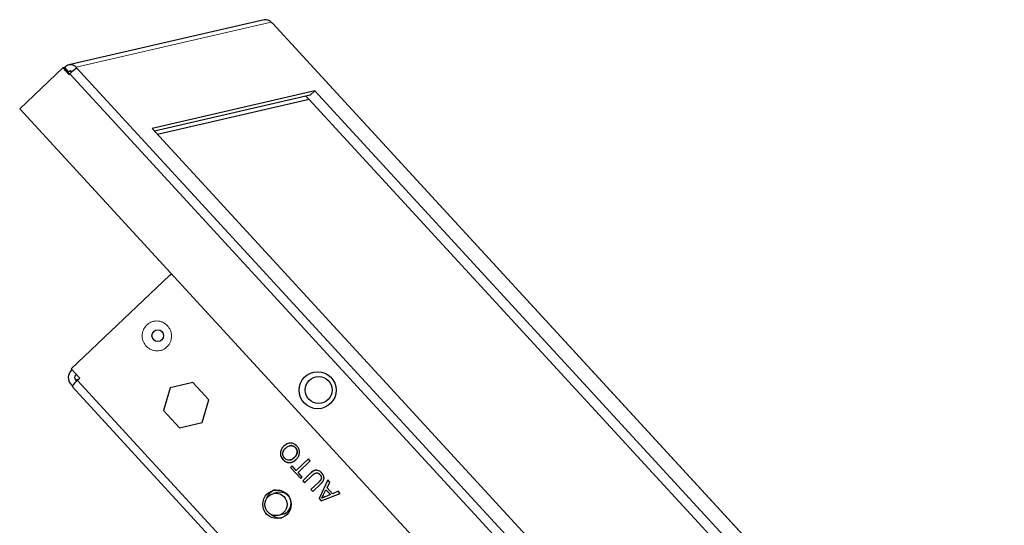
# Paper-space layout 'Sheet2' of a CAD drawing. Header units: millimetres. Extents: x 0 to 1118, y 0 to 864.
# Tile 75 of 79: x 772 to 811, y 745 to 765. Entities that reach past the tile are written whole.
import ezdxf

# ---------------------------------------------------------------- set-up
doc = ezdxf.new("R2010")
doc.units = ezdxf.units.MM

psp = doc.layouts.new('Sheet2')

# ---------------------------------------------------------------- linework, layer by layer
at = {"color": 7, "linetype": 'Continuous', "lineweight": 25}
for p, q in [((781.904097, 764.501916), (774.300627, 762.748178)), ((782.18613, 764.41331), (782.219815, 764.376668)), ((782.219815, 764.376668), (782.229087, 764.378807)), ((782.235335, 764.378122), (782.229087, 764.378807)), ((823.566654, 719.41884), (782.235335, 764.378122)), ((774.111629, 762.637472), (774.065266, 762.626778)), ((774.111629, 762.637472), (774.276782, 762.457822)), ((774.120902, 762.63961), (774.1149, 762.633914)), ((774.130174, 762.641749), (774.120902, 762.63961)), ((774.282784, 762.463519), (774.120902, 762.63961)), ((774.165942, 762.675702), (774.130174, 762.641749)), ((774.130174, 762.641749), (774.288785, 762.469216)), ((774.616344, 762.62293), (774.582659, 762.659571)), ((772.38417, 761.03098), (774.065266, 762.626778)), ((774.065266, 762.626778), (774.30106, 762.370287)), ((774.270781, 762.452125), (774.342317, 762.520031)), ((774.325066, 762.393075), (774.270781, 762.452125)), ((774.30106, 762.370287), (774.336828, 762.40424)), ((774.342317, 762.520031), (774.370134, 762.526447)), ((774.397343, 762.460175), (774.342317, 762.520031)), ((774.41586, 762.476708), (774.370134, 762.526447)), ((774.607072, 762.620791), (774.616344, 762.62293)), ((783.883222, 761.735941), (777.540815, 760.273067)), ((783.704382, 761.566175), (777.638292, 760.167033)), ((783.538592, 761.527936), (783.659753, 761.39614)), ((783.883222, 761.735941), (783.704382, 761.566175)), ((783.883222, 761.735941), (820.626663, 721.767249)), ((783.666521, 761.397701), (777.759453, 760.035237)), ((820.191324, 721.666838), (783.666521, 761.397701)), ((814.187076, 715.558715), (772.38417, 761.03098)), ((814.284256, 720.304375), (777.540815, 760.273067)), ((778.233384, 754.550985), (778.29539, 754.600887)), ((774.388323, 750.901021), (778.233384, 754.550985)), ((774.725171, 750.534605), (774.388323, 750.901021)), ((774.421033, 750.865439), (774.391628, 750.837525)), ((774.554844, 750.47783), (774.606496, 750.421645)), ((774.589458, 750.682231), (774.560052, 750.654317)), ((774.725171, 750.534605), (774.635751, 750.449722)), ((779.127212, 750.37266), (778.243807, 750.16767)), ((779.127212, 750.37266), (778.243853, 750.16768)), ((779.749708, 749.695852), (779.127212, 750.37266)), ((774.376004, 750.308064), (774.439431, 750.239071)), ((774.429225, 750.21197), (804.071899, 717.967334)), ((778.243807, 750.16767), (777.982899, 749.285871)), ((778.243853, 750.16768), (777.982946, 749.285882)), ((778.243807, 750.16767), (778.243853, 750.16768)), ((779.4888, 748.814053), (779.749708, 749.695852)), ((777.982899, 749.285871), (777.982946, 749.285882)), ((777.982899, 749.285871), (778.605396, 748.609063)), ((777.982946, 749.285882), (778.605442, 748.609074)), ((778.605396, 748.609063), (779.4888, 748.814053)), ((783.127545, 747.833063), (783.127592, 747.833074)), ((783.635719, 747.392376), (783.161105, 746.941844)), ((783.635736, 747.392359), (783.161152, 746.941855)), ((783.232362, 746.864333), (783.706976, 747.314865)), ((783.706976, 747.314865), (783.635719, 747.392376)), ((782.999159, 747.118006), (782.937253, 747.059241)), ((782.937253, 747.059241), (782.937299, 747.059251)), ((782.937253, 747.059241), (783.332402, 746.629406)), ((782.999175, 747.117988), (782.937299, 747.059251)), ((782.937299, 747.059251), (783.332432, 746.629435)), ((783.161105, 746.941844), (782.999159, 747.118006)), ((783.161105, 746.941844), (783.161152, 746.941855)), ((783.394308, 746.688171), (783.232362, 746.864333)), ((783.332402, 746.629406), (783.394308, 746.688171)), ((783.718807, 746.837858), (783.410136, 746.544849)), ((783.410136, 746.544849), (783.410183, 746.544859)), ((783.410136, 746.544849), (783.481393, 746.467337)), ((783.718854, 746.837868), (783.410183, 746.544859)), ((783.410183, 746.544859), (783.481423, 746.467366)), ((783.481393, 746.467337), (783.786517, 746.75698)), ((784.389276, 746.572674), (784.053367, 745.845156)), ((784.389304, 746.572644), (784.053414, 745.845167)), ((784.464885, 746.490428), (784.389276, 746.572674)), ((784.032676, 746.489214), (783.727551, 746.199572)), ((783.727551, 746.199572), (783.727598, 746.199582)), ((783.727551, 746.199572), (783.798808, 746.12206)), ((784.032722, 746.489225), (783.727598, 746.199582)), ((783.727598, 746.199582), (783.798838, 746.122089)), ((783.798808, 746.12206), (784.107479, 746.41507)), ((784.224926, 746.001825), (784.316845, 746.189078)), ((784.316891, 746.189088), (784.316845, 746.189078)), ((784.316845, 746.189078), (784.489317, 746.001465)), ((784.316891, 746.189088), (784.489364, 746.001476)), ((784.357293, 746.271184), (784.464885, 746.490428)), ((784.572682, 746.036889), (784.357293, 746.271184)), ((782.429214, 746.087371), (782.266945, 746.049944)), ((784.053367, 745.845156), (784.053414, 745.845167)), ((784.053367, 745.845156), (784.133733, 745.757736)), ((784.053414, 745.845167), (784.133774, 745.757752)), ((784.133733, 745.757736), (784.870864, 746.048813)), ((784.155503, 745.860222), (784.155456, 745.860211)), ((784.489317, 746.001465), (784.289064, 745.916732)), ((784.28911, 745.916742), (784.289064, 745.916732)), ((784.489364, 746.001476), (784.28911, 745.916742)), ((784.489364, 746.001476), (784.489317, 746.001465)), ((784.795256, 746.131059), (784.572682, 746.036889)), ((784.572682, 746.036889), (784.572728, 746.0369)), ((784.795262, 746.131052), (784.572728, 746.0369)), ((784.870864, 746.048813), (784.795256, 746.131059)), ((782.4636, 745.197329), (782.625869, 745.234756))]:
    psp.add_line(p, q, dxfattribs=at)
at = {"color": 7, "linetype": 'Continuous', "lineweight": 18}
for p, q in [((774.582659, 762.659571), (782.18613, 764.41331)), ((782.229087, 764.378807), (823.560406, 719.419525)), ((774.336828, 762.40424), (815.668147, 717.444958)), ((815.93839, 717.661509), (774.607072, 762.620791)), ((774.700834, 750.511503), (774.554844, 750.47783)), ((774.560052, 750.654317), (774.605485, 750.664796)), ((804.278425, 718.205086), (774.635751, 750.449722))]:
    psp.add_line(p, q, dxfattribs=at)
at = {"color": 7, "linetype": 'Continuous', "lineweight": 25}
for centre, radius in [((777.763782, 752.196019), 0.226002), ((783.991211, 750.070562), 0.722004), ((784.032291, 750.07883), 0.522018), ((782.409373, 745.626272), 0.555582), ((782.371715, 745.619286), 0.433268)]:
    psp.add_circle(centre, radius, dxfattribs=at)
for centre, radius, start, end in [((781.969137, 764.215779), 0.293436, 42.3119114, 102.8058355), ((774.366407, 762.463717), 0.29176, 42.1663796, 133.400068), ((775.291546, 761.489708), 1.322064, 121.1801935, 136.2315599), ((774.654276, 750.564814), 0.378623, 133.9231542, 222.6963852), ((775.051935, 749.879624), 0.705847, 126.1302148, 151.910709), ((774.647602, 750.563413), 0.126208, 133.9231542, 222.6963852), ((782.527007, 745.673533), 0.550433, 109.4300539, 157.3363122), ((782.522102, 745.659809), 0.437536, 283.7191715, 102.2570568), ((782.532302, 745.648916), 0.549759, 228.60875, 276.5773496)]:
    psp.add_arc(centre, radius, start, end, dxfattribs=at)
at = {"color": 7, "linetype": 'Continuous', "lineweight": 18}
for points in [[(778.133805, 752.595534), (778.077209, 752.642195), (777.989835, 752.71423), (777.844593, 752.759869), (777.727654, 752.772775), (777.610306, 752.761454), (777.466917, 752.715856), (777.312267, 752.610191), (777.207892, 752.453317), (777.162593, 752.307681), (777.151092, 752.188452), (777.163421, 752.069478), (777.207853, 751.921664), (777.278466, 751.832578), (777.324189, 751.774895)], [(777.324189, 751.774895), (777.380785, 751.728233), (777.468158, 751.656199), (777.613401, 751.61056), (777.73034, 751.597654), (777.847688, 751.608975), (777.991077, 751.654573), (778.145727, 751.760238), (778.250102, 751.917112), (778.2954, 752.062748), (778.306902, 752.181977), (778.294573, 752.300951), (778.250141, 752.448765), (778.179528, 752.537851), (778.133805, 752.595534)]]:
    psp.add_open_spline(points, degree=3, knots=[0, 0, 0, 0, 0.119721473, 0.184824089, 0.249999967, 0.315102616, 0.380278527, 0.5, 0.619721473, 0.684824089, 0.749999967, 0.815102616, 0.880278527, 1, 1, 1, 1], dxfattribs=at)
at = {"color": 7, "linetype": 'Continuous', "lineweight": 25}
for points, knots in [([(782.675188, 747.892516), (782.675071, 747.8924), (782.674486, 747.891823), (782.672026, 747.889399), (782.665941, 747.883391), (782.659444, 747.876862), (782.651244, 747.868312), (782.632496, 747.847925), (782.612933, 747.822799), (782.587476, 747.782513), (782.570436, 747.749323), (782.546582, 747.684064), (782.534585, 747.597021), (782.551721, 747.516883), (782.571743, 747.469539), (782.591658, 747.427772), (782.618006, 747.395397), (782.638567, 747.370133)], [0, 0, 0, 0, 0.00085041, 0.00425205, 0.017858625, 0.045072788, 0.051876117, 0.079093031, 0.188200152, 0.215419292, 0.324569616, 0.379042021, 0.571748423, 0.764341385, 0.787649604, 0.834285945, 1, 1, 1, 1]), ([(782.675235, 747.892527), (782.675118, 747.892411), (782.674532, 747.891834), (782.672073, 747.88941), (782.665989, 747.8834), (782.64551, 747.862875), (782.626817, 747.840504), (782.612055, 747.820187), (782.606736, 747.812631), (782.591428, 747.78944), (782.576276, 747.761286), (782.564187, 747.731802), (782.55875, 747.716837), (782.549077, 747.686388), (782.542995, 747.654678), (782.541021, 747.622671), (782.540826, 747.590593), (782.543985, 747.561085), (782.550386, 747.532354), (782.553038, 747.522017), (782.556726, 747.509201), (782.559995, 747.499041), (782.56462, 747.486535), (782.568732, 747.476691), (782.574232, 747.464552), (782.578919, 747.454975), (782.587716, 747.438525), (782.596032, 747.424847), (782.605008, 747.411638), (782.608874, 747.406227), (782.614416, 747.39875), (782.623794, 747.386835), (782.632967, 747.376502), (782.638613, 747.370143)], [0, 0, 0, 0, 0.000848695, 0.004243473, 0.017822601, 0.044981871, 0.153868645, 0.16744828, 0.174237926, 0.201402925, 0.310335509, 0.337500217, 0.36466389, 0.391828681, 0.50098648, 0.528157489, 0.55532383, 0.664476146, 0.678056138, 0.705220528, 0.718800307, 0.745966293, 0.759546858, 0.786713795, 0.800293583, 0.827458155, 0.841038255, 0.89540543, 0.908985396, 0.922565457, 0.929355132, 0.956520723, 1, 1, 1, 1]), ([(782.700068, 747.429338), (782.699959, 747.429463), (782.69941, 747.430086), (782.697108, 747.432702), (782.693174, 747.437199), (782.688036, 747.443292), (782.683914, 747.448506), (782.680728, 747.452763), (782.677621, 747.457081), (782.673899, 747.462596), (782.668264, 747.471634), (782.653648, 747.497291), (782.63534, 747.54836), (782.632971, 747.599386), (782.63757, 747.628793), (782.638654, 747.634935), (782.64018, 747.642578), (782.641962, 747.650163), (782.643964, 747.657687), (782.645741, 747.663656), (782.647688, 747.669567), (782.649232, 747.673969), (782.650855, 747.678342), (782.653116, 747.684133), (782.656111, 747.691302), (782.659957, 747.69979), (782.665383, 747.710963), (782.681896, 747.74097), (782.702799, 747.768784), (782.723414, 747.791755), (782.728424, 747.797126), (782.734736, 747.803645), (782.740305, 747.809083), (782.74497, 747.813589), (782.745907, 747.814495)], [0, 0, 0, 0, 0.001145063, 0.005725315, 0.0240465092, 0.0423687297, 0.0606922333, 0.069853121, 0.0790140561, 0.0973386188, 0.1156622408, 0.1523194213, 0.3004134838, 0.4839687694, 0.4947102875, 0.5054516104, 0.5269359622, 0.5484211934, 0.5591625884, 0.5806484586, 0.5913898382, 0.6021311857, 0.6128724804, 0.6236137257, 0.6450980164, 0.6665820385, 0.6880659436, 0.7310532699, 0.9037236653, 0.9277611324, 0.9458058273, 0.954827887, 0.9909201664, 1, 1, 1, 1]), ([(783.189148, 747.892158), (783.189033, 747.892278), (783.18846, 747.892878), (783.186054, 747.895396), (783.180085, 747.901622), (783.17262, 747.909168), (783.16489, 747.916433), (783.153051, 747.927066), (783.138536, 747.938647), (783.11695, 747.95399), (783.066651, 747.98445), (783.010288, 748.003956), (782.954728, 748.009185), (782.906085, 748.010206), (782.853133, 747.999314), (782.779223, 747.970265), (782.739246, 747.945837), (782.708201, 747.921366), (782.70335, 747.917424), (782.693755, 747.909406), (782.684443, 747.901008), (782.676742, 747.893942), (782.675188, 747.892516)], [0, 0, 0, 0, 0.000852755, 0.004263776, 0.017907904, 0.045199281, 0.058844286, 0.072489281, 0.127117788, 0.154411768, 0.209049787, 0.430958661, 0.453745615, 0.499360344, 0.683983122, 0.729569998, 0.913310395, 0.924129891, 0.934949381, 0.945768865, 0.989056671, 1, 1, 1, 1]), ([(782.853382, 747.997149), (782.849632, 747.996089), (782.84084, 747.993605), (782.812318, 747.983834), (782.752003, 747.957151), (782.7055, 747.918004), (782.675235, 747.892527)], [0, 0, 0, 0, 0.056224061, 0.13178404, 0.43493979, 1, 1, 1, 1]), ([(782.745907, 747.814495), (782.746028, 747.814606), (782.746633, 747.815162), (782.749174, 747.817498), (782.759344, 747.826842), (782.801214, 747.863717), (782.85171, 747.892915), (782.897403, 747.905352), (782.903623, 747.906802), (782.913005, 747.908763), (782.946479, 747.913891), (782.981218, 747.912422), (783.009585, 747.905602), (783.015783, 747.90396), (783.02193, 747.902122), (783.028028, 747.900123), (783.032573, 747.898537), (783.038591, 747.896296), (783.054979, 747.889543), (783.07138, 747.880215), (783.088496, 747.868488), (783.096781, 747.862165), (783.110879, 747.850253), (783.120121, 747.84072), (783.127545, 747.833063)], [0, 0, 0, 0, 0.001143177, 0.005715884, 0.024006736, 0.097192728, 0.394556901, 0.41686688, 0.428020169, 0.439173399, 0.483821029, 0.664641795, 0.675795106, 0.68694831, 0.709257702, 0.720410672, 0.731563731, 0.742716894, 0.765028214, 0.854609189, 0.872595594, 0.908584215, 0.926570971, 1, 1, 1, 1]), ([(783.127592, 747.833074), (783.127476, 747.833193), (783.1269, 747.833789), (783.12448, 747.836294), (783.114785, 747.846314), (783.097276, 747.862688), (783.062178, 747.886963), (783.029454, 747.900832), (783.004268, 747.906922), (782.993582, 747.909075), (782.964025, 747.913549), (782.935839, 747.910113), (782.91387, 747.907436)], [0, 0, 0, 0, 0.0020870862, 0.0104354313, 0.043829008, 0.177590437, 0.3114695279, 0.5813805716, 0.6209725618, 0.6407652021, 0.7200046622, 1, 1, 1, 1]), ([(783.127545, 747.833063), (783.127676, 747.832913), (783.128332, 747.832164), (783.131085, 747.829015), (783.135787, 747.823601), (783.141907, 747.816248), (783.149683, 747.806121), (783.155905, 747.796814), (783.160871, 747.788612), (783.164079, 747.783085), (783.167128, 747.777464), (783.170002, 747.771752), (783.172067, 747.767423), (783.174696, 747.761591), (783.177139, 747.755676), (783.179394, 747.749687), (783.180989, 747.745161), (783.18299, 747.739081), (783.184803, 747.732941), (783.186429, 747.726749), (783.187555, 747.722083), (783.188933, 747.715832), (783.190121, 747.70954), (783.191109, 747.703216), (783.19196, 747.696872), (783.192608, 747.690504), (783.193063, 747.684122), (783.193393, 747.677733), (783.193541, 747.671337), (783.193512, 747.664942), (783.193365, 747.65855), (783.193041, 747.652165), (783.192541, 747.645794), (783.191924, 747.639435), (783.191129, 747.633097), (783.190153, 747.626787), (783.189055, 747.620499), (783.187774, 747.614247), (783.186309, 747.60804), (783.184721, 747.601865), (783.182944, 747.595743), (783.180498, 747.588166), (783.17837, 747.582164), (783.176087, 747.576224), (783.173706, 747.570325), (783.17118, 747.564488), (783.167833, 747.557282), (783.165001, 747.551593), (783.161263, 747.544591), (783.158121, 747.539076), (783.154026, 747.532286), (783.15105, 747.527603), (783.147995, 747.522974), (783.146223, 747.520347), (783.143976, 747.517087), (783.142153, 747.514497), (783.139845, 747.511281), (783.137975, 747.508726), (783.135609, 747.505554), (783.133217, 747.502403), (783.129333, 747.497405), (783.124371, 747.491245), (783.119253, 747.485219), (783.115057, 747.480489), (783.111857, 747.476992), (783.107523, 747.472394), (783.103104, 747.46788), (783.097022, 747.461814), (783.09314, 747.458016), (783.090387, 747.455322)], [0, 0, 0, 0, 0.001403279, 0.007016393, 0.029469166, 0.051923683, 0.074381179, 0.119324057, 0.130550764, 0.141777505, 0.164234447, 0.1754613, 0.186688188, 0.197915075, 0.220372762, 0.231599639, 0.242826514, 0.254053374, 0.276510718, 0.287737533, 0.298964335, 0.310191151, 0.332648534, 0.343875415, 0.355102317, 0.37755988, 0.388786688, 0.400013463, 0.422469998, 0.433696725, 0.444923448, 0.467379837, 0.478606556, 0.489833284, 0.512289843, 0.523516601, 0.534743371, 0.557200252, 0.56842705, 0.579653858, 0.602111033, 0.613337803, 0.635794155, 0.647020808, 0.658247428, 0.68070314, 0.691929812, 0.714386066, 0.725612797, 0.748068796, 0.759295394, 0.781750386, 0.787363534, 0.798590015, 0.80420316, 0.815429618, 0.821042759, 0.832269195, 0.837882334, 0.849108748, 0.860335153, 0.882789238, 0.905243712, 0.916470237, 0.92769679, 0.938923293, 0.961377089, 0.972603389, 1, 1, 1, 1]), ([(783.090433, 747.455333), (783.090574, 747.455471), (783.091279, 747.456161), (783.094241, 747.459059), (783.098183, 747.46293), (783.103765, 747.468512), (783.108175, 747.473035), (783.115743, 747.481102), (783.123, 747.489468), (783.129928, 747.49811), (783.133802, 747.503116), (783.13953, 747.510692), (783.145953, 747.519736), (783.158097, 747.538339), (783.171771, 747.563611), (783.189708, 747.611823), (783.194685, 747.654533), (783.193046, 747.685532), (783.192466, 747.692354), (783.19137, 747.702572), (783.185781, 747.736404), (783.171812, 747.771752), (783.153204, 747.801034), (783.146636, 747.810242), (783.141372, 747.816919), (783.135541, 747.823984), (783.130999, 747.829178), (783.127592, 747.833074)], [0, 0, 0, 0, 0.0014057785, 0.0070288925, 0.0295214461, 0.0407677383, 0.0632612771, 0.0745077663, 0.1195119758, 0.1420061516, 0.1532525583, 0.1644989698, 0.2094974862, 0.2319920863, 0.3221727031, 0.4123649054, 0.5946291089, 0.6186984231, 0.6307311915, 0.6427640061, 0.6909439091, 0.8716493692, 0.9035110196, 0.9353752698, 0.9513023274, 0.9634726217, 1, 1, 1, 1]), ([(783.160783, 747.376995), (783.160901, 747.377109), (783.161492, 747.377681), (783.16397, 747.380085), (783.173895, 747.389704), (783.211901, 747.430566), (783.264116, 747.513343), (783.294418, 747.638445), (783.275573, 747.758893), (783.232911, 747.841479), (783.19921, 747.880506), (783.189148, 747.892158)], [0, 0, 0, 0, 0.000867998, 0.004339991, 0.018228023, 0.073829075, 0.298517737, 0.524374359, 0.730562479, 0.919556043, 1, 1, 1, 1]), ([(782.638567, 747.370133), (782.638705, 747.369989), (782.639395, 747.369272), (782.642294, 747.366261), (782.646164, 747.362252), (782.650619, 747.357703), (782.655105, 747.353184), (782.659647, 747.348723), (782.665422, 747.343253), (782.671314, 747.33791), (782.678559, 747.331704), (782.685959, 747.325693), (782.692243, 747.320837), (782.698605, 747.316089), (782.705048, 747.311454), (782.712912, 747.306089), (782.720913, 747.300939), (782.729054, 747.296022), (782.735953, 747.292128), (782.742933, 747.288392), (782.749994, 747.284816), (782.758591, 747.280792), (782.767304, 747.277038), (782.774653, 747.274132), (782.78206, 747.271391), (782.789524, 747.268815), (782.798563, 747.26599), (782.807681, 747.263446), (782.81534, 747.261568), (782.823038, 747.259882), (782.830774, 747.258382), (782.840101, 747.256859), (782.849464, 747.255594), (782.858853, 747.254564), (782.868263, 747.25378), (782.876117, 747.253346), (782.883977, 747.25309), (782.89184, 747.253017), (782.901272, 747.253226), (782.910692, 747.253715), (782.920091, 747.254474), (782.929465, 747.255489), (782.938806, 747.256769), (782.946554, 747.258068), (782.954269, 747.259547), (782.961946, 747.261212), (782.971091, 747.263504), (782.980162, 747.266069), (782.989158, 747.26889), (782.998076, 747.27195), (783.006912, 747.275239), (783.015665, 747.27875), (783.02433, 747.282475), (783.032904, 747.286406), (783.041386, 747.29054), (783.049769, 747.294872), (783.05805, 747.299401), (783.066224, 747.304123), (783.074293, 747.309029), (783.082257, 747.314107), (783.090118, 747.319345), (783.097882, 747.324731), (783.105546, 747.330261), (783.113105, 747.335939), (783.120553, 747.341765), (783.127884, 747.347743), (783.135093, 747.353871), (783.142204, 747.360116), (783.150772, 747.367819), (783.156941, 747.373473), (783.160783, 747.376995)], [0, 0, 0, 0, 0.001000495, 0.005002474, 0.021010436, 0.029014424, 0.037018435, 0.053027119, 0.061031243, 0.077040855, 0.093050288, 0.10905952, 0.125068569, 0.133072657, 0.149081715, 0.165090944, 0.181100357, 0.197109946, 0.213119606, 0.221123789, 0.237133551, 0.253143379, 0.269153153, 0.285162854, 0.293167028, 0.309176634, 0.325186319, 0.341196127, 0.357206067, 0.365210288, 0.381220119, 0.397229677, 0.413238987, 0.429248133, 0.445257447, 0.461266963, 0.469271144, 0.485280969, 0.501290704, 0.517300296, 0.533309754, 0.549319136, 0.56532866, 0.581338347, 0.589342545, 0.605352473, 0.621362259, 0.637371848, 0.653381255, 0.669390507, 0.685399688, 0.701408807, 0.717417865, 0.733426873, 0.749435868, 0.765444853, 0.781453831, 0.797462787, 0.813471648, 0.829480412, 0.845489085, 0.861497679, 0.877506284, 0.893514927, 0.909523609, 0.925532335, 0.941540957, 0.95754929, 0.97355741, 1, 1, 1, 1]), ([(782.638613, 747.370143), (782.638751, 747.37), (782.639441, 747.369283), (782.64234, 747.366272), (782.64621, 747.362263), (782.650666, 747.357714), (782.655151, 747.353195), (782.659693, 747.348734), (782.665469, 747.343264), (782.671361, 747.337921), (782.678605, 747.331715), (782.693418, 747.319689), (782.708907, 747.30851), (782.72506, 747.298432), (782.733271, 747.293638), (782.741616, 747.289092), (782.752918, 747.283371), (782.784827, 747.269044), (782.822031, 747.258771), (782.878561, 747.252274), (782.926262, 747.250445), (782.963998, 747.264761), (782.977931, 747.270047)], [0, 0, 0, 0, 0.001576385, 0.007881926, 0.033104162, 0.045715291, 0.058326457, 0.083549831, 0.096161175, 0.12138601, 0.146610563, 0.171834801, 0.272839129, 0.298063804, 0.323288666, 0.348513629, 0.373738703, 0.424206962, 0.627482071, 0.677943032, 0.881087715, 1, 1, 1, 1]), ([(783.090387, 747.455322), (783.090241, 747.455189), (783.089515, 747.454522), (783.086464, 747.451721), (783.074254, 747.440516), (783.033929, 747.40514), (782.970374, 747.363042), (782.88436, 747.342898), (782.807395, 747.35543), (782.743863, 747.386234), (782.711909, 747.417684), (782.700068, 747.429338)], [0, 0, 0, 0, 0.001333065, 0.006665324, 0.027994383, 0.113334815, 0.369802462, 0.535207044, 0.700539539, 0.889029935, 1, 1, 1, 1]), ([(782.921334, 747.352354), (782.922768, 747.352691), (782.927261, 747.353747), (782.933226, 747.355397), (782.940738, 747.357696), (782.946693, 747.359709), (782.954069, 747.362418), (782.959913, 747.364737), (782.967143, 747.367819), (782.974295, 747.371084), (782.981337, 747.374584), (782.988295, 747.378249), (782.99517, 747.382072), (783.00126, 747.385687), (783.005949, 747.388576), (783.00928, 747.390672), (783.013245, 747.393236), (783.017181, 747.395847), (783.021087, 747.398502), (783.02432, 747.400749), (783.027536, 747.403021), (783.032015, 747.406234), (783.038352, 747.410913), (783.045856, 747.416666), (783.053252, 747.422559), (783.059324, 747.427587), (783.065322, 747.432704), (783.070069, 747.436861), (783.075953, 747.442112), (783.082354, 747.447914), (783.087556, 747.452691), (783.090433, 747.455333)], [0, 0, 0, 0, 0.022110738, 0.06927222, 0.092849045, 0.140008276, 0.16358486, 0.210742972, 0.234319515, 0.281477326, 0.328634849, 0.352211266, 0.39936773, 0.446523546, 0.458311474, 0.481887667, 0.505463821, 0.529039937, 0.552616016, 0.57619206, 0.587979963, 0.611555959, 0.658709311, 0.705862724, 0.753016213, 0.800169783, 0.823745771, 0.870898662, 0.894474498, 0.941626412, 1, 1, 1, 1]), ([(784.146656, 746.850602), (784.146542, 746.850723), (784.145974, 746.851327), (784.143587, 746.853864), (784.137669, 746.86014), (784.117285, 746.881134), (784.074557, 746.917563), (784.002988, 746.953278), (783.94123, 746.958517), (783.907325, 746.953656), (783.888782, 746.950039), (783.83628, 746.932777), (783.77663, 746.89086), (783.733228, 746.851076), (783.718807, 746.837858)], [0, 0, 0, 0, 0.000996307, 0.004981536, 0.020922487, 0.052807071, 0.180778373, 0.357230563, 0.527533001, 0.546650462, 0.565767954, 0.642520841, 0.881224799, 1, 1, 1, 1]), ([(783.885851, 746.946812), (783.88112, 746.946185), (783.87435, 746.945287), (783.866142, 746.941946), (783.85477, 746.937331), (783.816051, 746.918016), (783.778864, 746.891082), (783.747379, 746.863875), (783.737787, 746.855306), (783.728296, 746.846617), (783.722001, 746.840785), (783.718854, 746.837868)], [0, 0, 0, 0, 0.070745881, 0.101252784, 0.131759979, 0.253908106, 0.745159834, 0.808840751, 0.872520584, 0.936258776, 1, 1, 1, 1]), ([(783.786517, 746.75698), (783.786638, 746.757091), (783.787242, 746.757648), (783.78978, 746.759987), (783.794134, 746.763994), (783.80578, 746.774639), (783.817609, 746.785087), (783.82982, 746.795058), (783.842207, 746.804824), (783.873671, 746.827522), (783.918571, 746.852563), (783.972143, 746.853609), (783.999467, 746.84364), (784.014726, 746.835714), (784.018953, 746.833307), (784.023119, 746.830797), (784.027228, 746.828189), (784.031269, 746.825473), (784.036868, 746.821582), (784.042366, 746.817539), (784.048486, 746.812701), (784.054488, 746.807712), (784.066537, 746.79698), (784.076337, 746.7867), (784.083438, 746.779252)], [0, 0, 0, 0, 0.001412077, 0.007060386, 0.02965363, 0.052246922, 0.14263677, 0.165230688, 0.187824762, 0.278248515, 0.500593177, 0.615330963, 0.729364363, 0.746008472, 0.762652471, 0.770973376, 0.787616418, 0.804258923, 0.81257967, 0.845870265, 0.862512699, 0.879155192, 0.912446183, 1, 1, 1, 1]), ([(783.920318, 746.847606), (783.920803, 746.847766), (783.933857, 746.85209), (783.951364, 746.853896), (783.971019, 746.851436), (783.97904, 746.849726), (783.985362, 746.847991), (783.991618, 746.846021), (784.008632, 746.839694), (784.024514, 746.830402), (784.042032, 746.817906), (784.049827, 746.811774), (784.057291, 746.805255), (784.062187, 746.800819), (784.071077, 746.792314), (784.078421, 746.78459), (784.083485, 746.779263)], [0, 0, 0, 0, 0.0082447, 0.222191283, 0.274955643, 0.327711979, 0.354072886, 0.38043337, 0.433175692, 0.645569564, 0.671926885, 0.777433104, 0.803790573, 0.830147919, 0.882868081, 1, 1, 1, 1]), ([(784.083438, 746.779252), (784.083569, 746.779102), (784.084224, 746.778352), (784.086975, 746.775202), (784.090629, 746.770988), (784.095745, 746.764876), (784.106721, 746.751114), (784.116815, 746.73455), (784.128934, 746.708277), (784.133927, 746.691018), (784.13633, 746.673483), (784.136874, 746.667099), (784.137067, 746.660703), (784.13704, 746.655905), (784.136842, 746.651114), (784.136111, 746.641541), (784.134552, 746.632037), (784.132191, 746.622753), (784.130407, 746.616632), (784.128307, 746.610614), (784.1259, 746.604723), (784.121987, 746.596011), (784.116521, 746.586294), (784.110497, 746.576964), (784.106047, 746.570411), (784.102368, 746.565253), (784.098565, 746.560191), (784.095654, 746.556441), (784.093183, 746.553353), (784.090682, 746.550291), (784.088151, 746.547254), (784.085073, 746.543646), (784.080921, 746.538876), (784.069362, 746.525885), (784.057752, 746.513759), (784.047373, 746.503509), (784.045284, 746.501456), (784.042492, 746.498725), (784.038292, 746.494642), (784.034782, 746.49125), (784.032676, 746.489214)], [0, 0, 0, 0, 0.001755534, 0.00877767, 0.036866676, 0.050911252, 0.079004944, 0.19191686, 0.220015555, 0.333263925, 0.34731021, 0.375416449, 0.389463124, 0.403509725, 0.417556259, 0.431602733, 0.487917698, 0.501964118, 0.51601055, 0.544116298, 0.558162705, 0.572209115, 0.628495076, 0.656588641, 0.670633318, 0.698725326, 0.712770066, 0.726814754, 0.740859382, 0.747881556, 0.761926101, 0.775970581, 0.790015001, 0.818104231, 0.930505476, 0.939191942, 0.947878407, 0.956564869, 0.973937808, 1, 1, 1, 1]), ([(784.083485, 746.779263), (784.083616, 746.779113), (784.084271, 746.778363), (784.087022, 746.775212), (784.090675, 746.770998), (784.094768, 746.76611), (784.097779, 746.762393), (784.100716, 746.758615), (784.104504, 746.753478), (784.108093, 746.748192), (784.111489, 746.742781), (784.113942, 746.738664), (784.116304, 746.734493), (784.118196, 746.730974), (784.120027, 746.727422), (784.12144, 746.724554), (784.122797, 746.721659), (784.124115, 746.718745), (784.125372, 746.715803), (784.126861, 746.712092), (784.128265, 746.708347), (784.130327, 746.702287), (784.132108, 746.696133), (784.133602, 746.689907), (784.134579, 746.685206), (784.135407, 746.680476), (784.136304, 746.674137), (784.136879, 746.667756), (784.137104, 746.661361), (784.1371, 746.656563), (784.136925, 746.651771), (784.136468, 746.645394), (784.135681, 746.639048), (784.134569, 746.63276), (784.133575, 746.628079), (784.13242, 746.623437), (784.130667, 746.617308), (784.128596, 746.611278), (784.12622, 746.605374), (784.124287, 746.601014), (784.122203, 746.596727), (784.120348, 746.593217), (784.118805, 746.590444), (784.117226, 746.587692), (784.114376, 746.582929), (784.11095, 746.577592), (784.106515, 746.571028), (784.102849, 746.565861), (784.099059, 746.560788), (784.096157, 746.557032), (784.0932, 746.553319), (784.090193, 746.549649), (784.087141, 746.546018), (784.08405, 746.54242), (784.080927, 746.538853), (784.077777, 746.535309), (784.074607, 746.531784), (784.071415, 746.528279), (784.068199, 746.524798), (784.064956, 746.521342), (784.061685, 746.517914), (784.058387, 746.514513), (784.055065, 746.511136), (784.051721, 746.50778), (784.04836, 746.504444), (784.044983, 746.501124), (784.042159, 746.498368), (784.038075, 746.494398), (784.035115, 746.491537), (784.032722, 746.489225)], [0, 0, 0, 0, 0.001754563, 0.008772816, 0.036846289, 0.050883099, 0.064920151, 0.078957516, 0.09299522, 0.121077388, 0.135114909, 0.149152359, 0.163189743, 0.177227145, 0.184245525, 0.198283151, 0.205301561, 0.212319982, 0.226357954, 0.23337641, 0.247414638, 0.261452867, 0.289539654, 0.303577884, 0.317616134, 0.3316545, 0.345692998, 0.373783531, 0.387822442, 0.401861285, 0.41590006, 0.429938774, 0.458028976, 0.472067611, 0.486106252, 0.500144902, 0.514183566, 0.542273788, 0.556312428, 0.57035107, 0.584389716, 0.598428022, 0.605446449, 0.612464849, 0.626502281, 0.654580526, 0.668617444, 0.696693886, 0.71073086, 0.724767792, 0.738804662, 0.752841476, 0.766878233, 0.780914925, 0.794951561, 0.808988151, 0.823024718, 0.8370613, 0.851097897, 0.865134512, 0.879171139, 0.893207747, 0.907244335, 0.921280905, 0.93531746, 0.949353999, 0.963390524, 0.970408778, 1, 1, 1, 1]), ([(784.107479, 746.41507), (784.107644, 746.415229), (784.108473, 746.416028), (784.111952, 746.419384), (784.117908, 746.425146), (784.12578, 746.432901), (784.133521, 746.440792), (784.141137, 746.448809), (784.147411, 746.455559), (784.15239, 746.460997), (784.157328, 746.466474), (784.162189, 746.472024), (784.166934, 746.477674), (784.170442, 746.481957), (784.173905, 746.486277), (784.177328, 746.490629), (784.180721, 746.495006), (784.18408, 746.49941), (784.187392, 746.503851), (784.190649, 746.508334), (784.193838, 746.512868), (784.196957, 746.517452), (784.200012, 746.52208), (784.204006, 746.528305), (784.207902, 746.534596), (784.212574, 746.542584), (784.216987, 746.550729), (784.221802, 746.560759), (784.225442, 746.569293), (784.22879, 746.57795), (784.231232, 746.584969), (784.233951, 746.593855), (784.235835, 746.601056), (784.237798, 746.610153), (784.239362, 746.619337), (784.240403, 746.628601), (784.241088, 746.637898), (784.241341, 746.645357), (784.241252, 746.654686), (784.240864, 746.662145), (784.240186, 746.66958), (784.239648, 746.674216), (784.239028, 746.678841), (784.238327, 746.683455), (784.237044, 746.690812), (784.235121, 746.699952), (784.232696, 746.708973), (784.230488, 746.716107), (784.228715, 746.721419), (784.226835, 746.726693), (784.224849, 746.731928), (784.222064, 746.738853), (784.21908, 746.745696), (784.215111, 746.754137), (784.210909, 746.762464), (784.206405, 746.770628), (784.202624, 746.777053), (784.199702, 746.781819), (784.196705, 746.786535), (784.193639, 746.791207), (784.190516, 746.795839), (784.18734, 746.800435), (784.184109, 746.80499), (784.179725, 746.811008), (784.174094, 746.818418), (784.167108, 746.827124), (784.161106, 746.834226), (784.154289, 746.842052), (784.149854, 746.847021), (784.146656, 746.850602)], [0, 0, 0, 0, 0.001377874, 0.00688937, 0.028935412, 0.050981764, 0.073028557, 0.09507508, 0.117121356, 0.128144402, 0.139167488, 0.161214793, 0.172238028, 0.183261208, 0.194284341, 0.205307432, 0.216330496, 0.227353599, 0.238376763, 0.249400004, 0.260423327, 0.271446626, 0.282469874, 0.293493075, 0.315540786, 0.326564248, 0.348616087, 0.370668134, 0.392719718, 0.403743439, 0.425795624, 0.436819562, 0.458874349, 0.469898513, 0.491954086, 0.514008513, 0.525032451, 0.547086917, 0.558111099, 0.580165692, 0.591189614, 0.602213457, 0.607725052, 0.618748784, 0.629772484, 0.651825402, 0.673879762, 0.684903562, 0.69592722, 0.706950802, 0.717974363, 0.728997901, 0.75104806, 0.762071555, 0.784121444, 0.806171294, 0.81719477, 0.828218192, 0.839241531, 0.850264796, 0.861287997, 0.872311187, 0.883334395, 0.894357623, 0.916405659, 0.938453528, 0.960501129, 0.971524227, 1, 1, 1, 1]), ([(784.155456, 745.860211), (784.15553, 745.860359), (784.155901, 745.861098), (784.156568, 745.862429), (784.157457, 745.864204), (784.158343, 745.86598), (784.159228, 745.867757), (784.16011, 745.869536), (784.160988, 745.871316), (784.161862, 745.873099), (784.16273, 745.874884), (784.163594, 745.876671), (784.164454, 745.878461), (784.165313, 745.880251), (784.166456, 745.882639), (784.169598, 745.889207), (784.17282, 745.895734), (784.175772, 745.901656), (784.176658, 745.903432), (784.178429, 745.906985), (784.184625, 745.919423), (784.190492, 745.931683), (784.195461, 745.941826), (784.196085, 745.943096), (784.196709, 745.944365), (784.197335, 745.945634), (784.197961, 745.946903), (784.198587, 745.948171), (784.199214, 745.949439), (784.199685, 745.95039), (784.200312, 745.951658), (784.200939, 745.952926), (784.201566, 745.954194), (784.202506, 745.956096), (784.203445, 745.957999), (784.204537, 745.960221), (784.20516, 745.961491), (784.205782, 745.962762), (784.206403, 745.964033), (784.207024, 745.965304), (784.207644, 745.966576), (784.208574, 745.968483), (784.211824, 745.975162), (784.215078, 745.981839), (784.218042, 745.987869), (784.218666, 745.989139), (784.219448, 745.990725), (784.220073, 745.991994), (784.220855, 745.99358), (784.22242, 745.996752), (784.22383, 745.999605), (784.224926, 746.001825)], [0, 0, 0, 0, 0.003146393, 0.015731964, 0.028317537, 0.04090311, 0.053488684, 0.066074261, 0.07865984, 0.091245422, 0.103831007, 0.116416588, 0.129002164, 0.141587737, 0.154173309, 0.179344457, 0.280032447, 0.292618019, 0.30520359, 0.317789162, 0.36813148, 0.569504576, 0.576231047, 0.582957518, 0.596410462, 0.603136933, 0.609863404, 0.623316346, 0.630042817, 0.636769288, 0.643495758, 0.6569487, 0.663675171, 0.670401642, 0.697307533, 0.704034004, 0.717486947, 0.724213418, 0.730939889, 0.744392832, 0.751119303, 0.757845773, 0.784751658, 0.892375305, 0.89910184, 0.912554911, 0.919281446, 0.932734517, 0.939461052, 0.952914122, 1, 1, 1, 1]), ([(784.289064, 745.916732), (784.288876, 745.916676), (784.287934, 745.916398), (784.286239, 745.915898), (784.283979, 745.91523), (784.28172, 745.914561), (784.279462, 745.913888), (784.277205, 745.913213), (784.274949, 745.912533), (784.272694, 745.911847), (784.270441, 745.911156), (784.268191, 745.910459), (784.265942, 745.909754), (784.263696, 745.90904), (784.261453, 745.908317), (784.259214, 745.907585), (784.256977, 745.906841), (784.254745, 745.906087), (784.252517, 745.90532), (784.250293, 745.90454), (784.248073, 745.903748), (784.245857, 745.902945), (784.243646, 745.902131), (784.241438, 745.901306), (784.239234, 745.90047), (784.237034, 745.899624), (784.234838, 745.898769), (784.232645, 745.897905), (784.230456, 745.897031), (784.228634, 745.896296), (784.226814, 745.895556), (784.224997, 745.894811), (784.222819, 745.893909), (784.220644, 745.893), (784.218472, 745.892084), (784.216302, 745.891161), (784.214136, 745.890231), (784.211973, 745.889293), (784.209814, 745.888346), (784.207659, 745.887391), (784.205507, 745.886426), (784.20336, 745.885452), (784.201575, 745.884631), (784.199792, 745.883804), (784.198013, 745.88297), (784.195883, 745.881959), (784.193758, 745.880935), (784.191639, 745.8799), (784.189526, 745.878852), (784.18742, 745.877791), (784.18532, 745.876717), (784.183227, 745.87563), (784.181139, 745.874532), (784.179404, 745.873607), (784.177673, 745.872676), (784.175944, 745.871739), (784.173875, 745.870607), (784.171809, 745.869466), (784.169747, 745.868319), (784.167689, 745.867165), (784.165633, 745.866007), (784.16358, 745.864844), (784.161529, 745.863678), (784.159491, 745.862517), (784.157467, 745.861361), (784.156127, 745.860594), (784.155456, 745.860211)], [0, 0, 0, 0, 0.00405098, 0.020254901, 0.036458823, 0.052662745, 0.068866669, 0.085070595, 0.101274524, 0.117478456, 0.133682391, 0.149886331, 0.166090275, 0.182294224, 0.198498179, 0.21470214, 0.230906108, 0.247110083, 0.263314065, 0.279518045, 0.295722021, 0.311925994, 0.328129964, 0.34433393, 0.360537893, 0.376741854, 0.392945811, 0.409149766, 0.425353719, 0.441557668, 0.449659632, 0.465863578, 0.482067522, 0.498271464, 0.514475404, 0.530679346, 0.546883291, 0.563087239, 0.57929119, 0.595495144, 0.611699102, 0.627903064, 0.644107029, 0.652208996, 0.668412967, 0.684616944, 0.700820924, 0.71702491, 0.7332289, 0.749432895, 0.765636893, 0.781840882, 0.798044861, 0.814248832, 0.822350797, 0.838554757, 0.854758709, 0.870962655, 0.887166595, 0.903370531, 0.919574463, 0.935778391, 0.951982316, 0.968186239, 0.984093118, 1, 1, 1, 1]), ([(784.28911, 745.916742), (784.288922, 745.916687), (784.28798, 745.916409), (784.286285, 745.915909), (784.283272, 745.915019), (784.27499, 745.912558), (784.255434, 745.906628), (784.225481, 745.895393), (784.2012, 745.88469), (784.188009, 745.878077), (784.185808, 745.876956), (784.183615, 745.87582), (784.181428, 745.874671), (784.179611, 745.873704), (784.177798, 745.872729), (784.175988, 745.871749), (784.173821, 745.870562), (784.171658, 745.869368), (784.1695, 745.868165), (784.167704, 745.867158), (784.16591, 745.866148), (784.164118, 745.865134), (784.16197, 745.863914), (784.159818, 745.862687), (784.157662, 745.861457), (784.156223, 745.860634), (784.155503, 745.860222)], [0, 0, 0, 0, 0.00405147, 0.020257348, 0.036463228, 0.068875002, 0.198528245, 0.458020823, 0.728252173, 0.745221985, 0.762191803, 0.779161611, 0.796131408, 0.813101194, 0.821586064, 0.838555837, 0.855525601, 0.872495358, 0.889465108, 0.906434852, 0.914919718, 0.931889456, 0.94885919, 0.965828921, 0.982914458, 1, 1, 1, 1])]:
    psp.add_open_spline(points, degree=3, knots=knots, dxfattribs=at)

doc.saveas('drawing.dxf')
